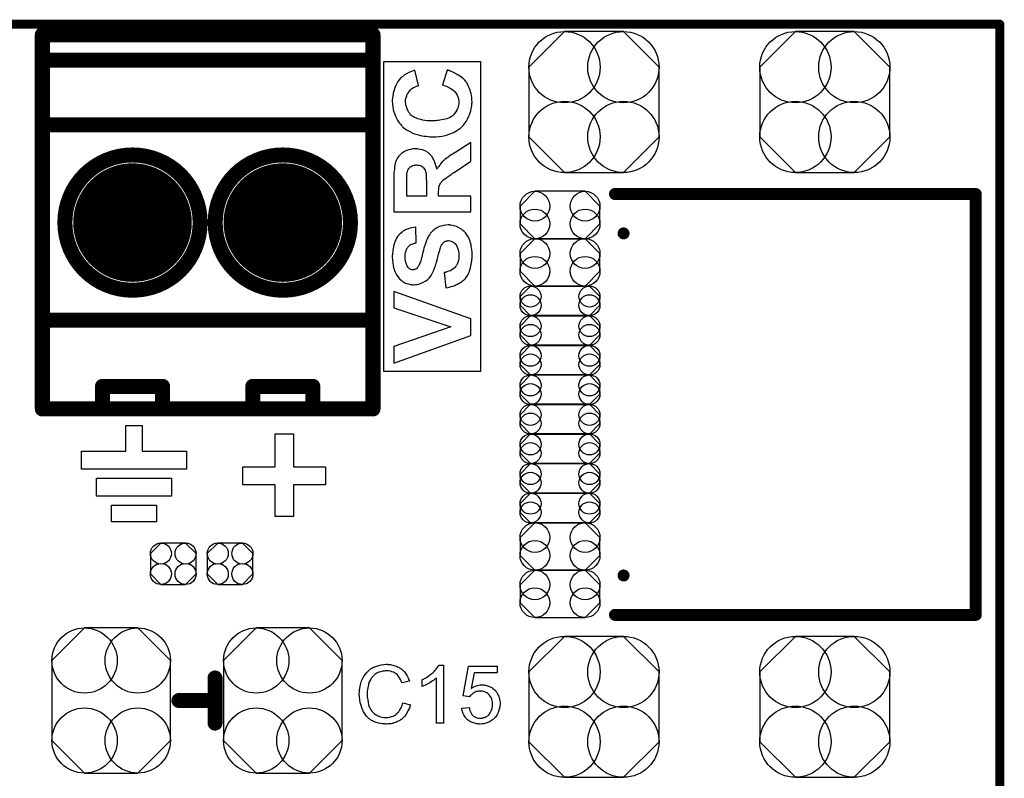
# Model space of a CAD drawing. Extents: x -0.07 to 0.95, y -0.15 to 2.1.
# Tile 18 of 18: x 0.3 to 0.95, y 1.6 to 2.1. Entities that reach past the tile are written whole.
import ezdxf

# ---------------------------------------------------------------- set-up
doc = ezdxf.new("R2010")
doc.units = 0
doc.layers.get('0').update_dxf_attribs({"linetype": 'CONTINUOUS'})
for name, color, linetype in [('gko', 6, 'CONTINUOUS'), ('gto', 2, 'CONTINUOUS'), ('gts', 1, 'CONTINUOUS')]:
    doc.layers.add(name, color=color, linetype=linetype)

# ---------------------------------------------------------------- blocks, each defined once
blk = doc.blocks.new('D60')
at = {"const_width": 0.003}
blk.add_lwpolyline([(-0.0015, 0, 1), (0.0015, 0, 1)], format="xyb", close=True, dxfattribs=at)
blk = doc.blocks.new('D40')
at = {"const_width": 0.005}
blk.add_lwpolyline([(-0.0025, 0, 1), (0.0025, 0, 1)], format="xyb", close=True, dxfattribs=at)
blk = doc.blocks.new('D43')
at = {"const_width": 0.004}
blk.add_lwpolyline([(-0.002, 0, 1), (0.002, 0, 1)], format="xyb", close=True, dxfattribs=at)
blk = doc.blocks.new('D70')
blk.add_lwpolyline([(-0.0152, 0.0068), (-0.0152, -0.0068), (-0.0082, -0.0138), (0.0082, -0.0138), (0.0152, -0.0068), (0.0152, 0.0068), (0.0082, 0.0138), (-0.0082, 0.0138)], close=True)
for centre in [(-0.0082, 0.0068), (0.0082, 0.0068), (-0.0082, -0.0068), (0.0082, -0.0068)]:
    blk.add_circle(centre, 0.007)
blk = doc.blocks.new('D83')
blk.add_lwpolyline([(0.0394, -0.0266), (0.0394, 0.0266), (0.0177, 0.0483), (-0.0177, 0.0483), (-0.0394, 0.0266), (-0.0394, -0.0266), (-0.0177, -0.0483), (0.0177, -0.0483)], close=True)
for centre in [(-0.0177, 0.0266), (0.0177, 0.0266), (-0.0177, -0.0266), (0.0177, -0.0266)]:
    blk.add_circle(centre, 0.0217)
blk = doc.blocks.new('D88')
blk.add_lwpolyline([(-0.0196, -0.0469), (0.0196, -0.0469), (0.0433, -0.0232), (0.0433, 0.0232), (0.0196, 0.0469), (-0.0196, 0.0469), (-0.0433, 0.0232), (-0.0433, -0.0232)], close=True)
for centre in [(-0.0196, 0.0232), (0.0196, 0.0232), (-0.0196, -0.0232), (0.0196, -0.0232)]:
    blk.add_circle(centre, 0.0237)
blk = doc.blocks.new('D89')
blk.add_lwpolyline([(-0.0266, 0.0059), (-0.0266, -0.0059), (-0.0167, -0.0158), (0.0167, -0.0158), (0.0266, -0.0059), (0.0266, 0.0059), (0.0167, 0.0158), (-0.0167, 0.0158)], close=True)
for centre in [(-0.0167, 0.0059), (0.0167, 0.0059), (-0.0167, -0.0059), (0.0167, -0.0059)]:
    blk.add_circle(centre, 0.0099)
blk = doc.blocks.new('D90')
blk.add_lwpolyline([(-0.0266, 0.0029), (-0.0266, -0.0029), (-0.0196, -0.0099), (0.0196, -0.0099), (0.0266, -0.0029), (0.0266, 0.0029), (0.0196, 0.0099), (-0.0196, 0.0099)], close=True)
for centre in [(-0.0196, 0.0029), (0.0196, 0.0029), (-0.0196, -0.0029), (0.0196, -0.0029)]:
    blk.add_circle(centre, 0.007)
blk = doc.blocks.new('D96')
at = {"const_width": 0.03945}
blk.add_lwpolyline([(-0.019725, 0, 1), (0.019725, 0, 1)], format="xyb", close=True, dxfattribs=at)
blk = doc.blocks.new('D99')
at = {"const_width": 0.004}
blk.add_lwpolyline([(-0.002, 0, 1), (0.002, 0, 1)], format="xyb", close=True, dxfattribs=at)

msp = doc.modelspace()

# ---------------------------------------------------------------- linework, layer by layer
at = {"layer": 'gko', "color": 6, "const_width": 0.006}
for points in [[(-0.05, 2.1), (0.95, 2.1)], [(0.95, -0.05), (0.95, 2.1)]]:
    msp.add_lwpolyline(points, dxfattribs=at)
at = {"layer": 'gto', "color": 2}
for points, const_width in [([(0.313, 2.093), (0.533, 2.093)], 0.01), ([(0.313, 1.844), (0.313, 2.093)], 0.01), ([(0.533, 1.844), (0.533, 2.093)], 0.01), ([(0.313, 2.076), (0.533, 2.076)], 0.01), ([(0.313, 2.033), (0.533, 2.033)], 0.01), ([(0.694, 1.987), (0.934, 1.987)], 0.008), ([(0.934, 1.987), (0.934, 1.847)], 0.008), ([(0.328, 1.968), (0.328, 1.968)], 0.01), ([(0.418, 1.968), (0.418, 1.968)], 0.01), ([(0.418, 1.968), (0.418, 1.968)], 0.01), ([(0.428, 1.968), (0.428, 1.968)], 0.01), ([(0.518, 1.968), (0.518, 1.968)], 0.01), ([(0.518, 1.968), (0.518, 1.968)], 0.01), ([(0.313, 1.903), (0.533, 1.903)], 0.01), ([(0.353, 1.859), (0.393, 1.859)], 0.01), ([(0.353, 1.844), (0.353, 1.859)], 0.01), ([(0.393, 1.844), (0.393, 1.859)], 0.01), ([(0.453, 1.859), (0.493, 1.859)], 0.01), ([(0.453, 1.844), (0.453, 1.859)], 0.01), ([(0.493, 1.844), (0.493, 1.859)], 0.01), ([(0.313, 1.844), (0.533, 1.844)], 0.01), ([(0.934, 1.707), (0.934, 1.847)], 0.008), ([(0.694, 1.707), (0.934, 1.707)], 0.008), ([(0.4279, 1.635), (0.4279, 1.665)], 0.01), ([(0.4039, 1.65), (0.4279, 1.65)], 0.01)]:
    msp.add_lwpolyline(points, dxfattribs=dict(at, const_width=const_width))
for points in [[(0.6046, 1.8689), (0.5402, 1.8689), (0.5402, 2.0751), (0.6046, 2.0751), (0.6046, 1.8689)], [(0.5824, 2.0695), (0.5823, 2.0695), (0.5792, 2.0595), (0.5812, 2.0589), (0.5829, 2.0582), (0.5843, 2.0575), (0.5855, 2.0568), (0.5864, 2.0562), (0.587, 2.0557), (0.5873, 2.0553), (0.5875, 2.0552), (0.5884, 2.054), (0.589, 2.0528), (0.5894, 2.0516), (0.5898, 2.0506), (0.5899, 2.0496), (0.59, 2.0488), (0.5901, 2.0485), (0.5901, 2.0483), (0.5901, 2.0482), (0.5901, 2.0481), (0.59, 2.0471), (0.5899, 2.0461), (0.5894, 2.0444), (0.5888, 2.0428), (0.588, 2.0416), (0.5873, 2.0405), (0.5867, 2.0398), (0.5864, 2.0395), (0.5862, 2.0393), (0.5861, 2.0392), (0.586, 2.0391), (0.5852, 2.0385), (0.5842, 2.038), (0.5832, 2.0375), (0.5821, 2.0371), (0.5798, 2.0365), (0.5775, 2.0361), (0.5764, 2.0359), (0.5754, 2.0359), (0.5745, 2.0357), (0.5737, 2.0357), (0.5731, 2.0356), (0.5721, 2.0356), (0.5704, 2.0357), (0.5688, 2.0358), (0.5674, 2.0359), (0.5661, 2.0362), (0.5649, 2.0365), (0.5638, 2.0368), (0.5628, 2.037), (0.562, 2.0374), (0.5612, 2.0377), (0.5606, 2.038), (0.56, 2.0383), (0.5596, 2.0386), (0.5592, 2.0388), (0.559, 2.039), (0.5589, 2.0391), (0.5588, 2.0391), (0.558, 2.0398), (0.5574, 2.0405), (0.5569, 2.0413), (0.5564, 2.0421), (0.5557, 2.0436), (0.5552, 2.0451), (0.5549, 2.0464), (0.5548, 2.047), (0.5547, 2.0474), (0.5546, 2.0478), (0.5546, 2.0481), (0.5546, 2.0483), (0.5546, 2.0484), (0.5547, 2.0498), (0.555, 2.0512), (0.5554, 2.0524), (0.5558, 2.0534), (0.5563, 2.0542), (0.5566, 2.0548), (0.5569, 2.0552), (0.557, 2.0553), (0.5579, 2.0563), (0.5589, 2.0572), (0.56, 2.0578), (0.561, 2.0584), (0.5619, 2.0587), (0.5626, 2.0589), (0.5628, 2.0591), (0.5631, 2.0591), (0.5631, 2.0592), (0.5632, 2.0592), (0.5608, 2.0694), (0.5586, 2.0686), (0.5568, 2.0678), (0.5552, 2.0669), (0.5538, 2.0661), (0.5528, 2.0653), (0.5523, 2.065), (0.552, 2.0647), (0.5518, 2.0645), (0.5515, 2.0643), (0.5514, 2.0642), (0.5514, 2.0641), (0.5504, 2.063), (0.5495, 2.0618), (0.5488, 2.0606), (0.5482, 2.0593), (0.5476, 2.058), (0.5472, 2.0567), (0.5468, 2.0555), (0.5465, 2.0543), (0.5463, 2.0532), (0.5461, 2.0521), (0.546, 2.0513), (0.5459, 2.0504), (0.5458, 2.0498), (0.5458, 2.0493), (0.5458, 2.049), (0.5458, 2.0489), (0.5459, 2.047), (0.5461, 2.045), (0.5465, 2.0433), (0.5469, 2.0416), (0.5475, 2.0402), (0.548, 2.0387), (0.5487, 2.0374), (0.5494, 2.0362), (0.55, 2.0351), (0.5507, 2.0342), (0.5513, 2.0334), (0.5518, 2.0328), (0.5523, 2.0322), (0.5526, 2.0319), (0.5529, 2.0316), (0.5529, 2.0316), (0.5543, 2.0304), (0.5558, 2.0294), (0.5574, 2.0285), (0.559, 2.0278), (0.5607, 2.0271), (0.5623, 2.0266), (0.564, 2.0262), (0.5655, 2.0258), (0.5671, 2.0255), (0.5684, 2.0254), (0.5697, 2.0252), (0.5707, 2.0251), (0.5716, 2.0251), (0.5722, 2.025), (0.5728, 2.025), (0.5751, 2.0251), (0.5771, 2.0253), (0.5791, 2.0256), (0.5809, 2.026), (0.5826, 2.0265), (0.5842, 2.0271), (0.5856, 2.0276), (0.5869, 2.0282), (0.5881, 2.0288), (0.5891, 2.0294), (0.5899, 2.03), (0.5907, 2.0305), (0.5912, 2.0309), (0.5916, 2.0312), (0.5919, 2.0314), (0.5919, 2.0315), (0.5932, 2.0328), (0.5942, 2.0341), (0.5952, 2.0355), (0.5959, 2.0369), (0.5966, 2.0383), (0.5972, 2.0397), (0.5976, 2.041), (0.598, 2.0423), (0.5983, 2.0436), (0.5985, 2.0447), (0.5987, 2.0457), (0.5987, 2.0465), (0.5988, 2.0473), (0.5989, 2.0478), (0.5989, 2.0481), (0.5989, 2.0482), (0.5988, 2.0498), (0.5987, 2.0512), (0.5985, 2.0526), (0.5982, 2.0538), (0.5979, 2.055), (0.5976, 2.0561), (0.5973, 2.0572), (0.5968, 2.0581), (0.5964, 2.0589), (0.5961, 2.0597), (0.5958, 2.0604), (0.5955, 2.0609), (0.5952, 2.0613), (0.595, 2.0616), (0.5949, 2.0618), (0.5948, 2.0618), (0.594, 2.0628), (0.5931, 2.0637), (0.5911, 2.0653), (0.589, 2.0666), (0.587, 2.0677), (0.5861, 2.0681), (0.5852, 2.0685), (0.5844, 2.0688), (0.5837, 2.0691), (0.5831, 2.0693), (0.5827, 2.0695), (0.5824, 2.0695)], [(0.598, 2.0212), (0.588, 2.0149), (0.587, 2.0143), (0.5859, 2.0136), (0.585, 2.013), (0.5842, 2.0124), (0.5835, 2.0119), (0.5828, 2.0114), (0.5816, 2.0106), (0.5808, 2.0099), (0.5802, 2.0094), (0.5798, 2.0091), (0.5797, 2.009), (0.5788, 2.0082), (0.578, 2.0072), (0.5774, 2.0063), (0.5767, 2.0054), (0.5762, 2.0047), (0.5758, 2.0041), (0.5755, 2.0037), (0.5754, 2.0036), (0.5754, 2.0035), (0.5752, 2.0048), (0.5749, 2.0059), (0.5746, 2.0069), (0.5742, 2.008), (0.5739, 2.0089), (0.5735, 2.0097), (0.5731, 2.0105), (0.5727, 2.0111), (0.5723, 2.0117), (0.572, 2.0123), (0.5716, 2.0127), (0.5713, 2.013), (0.5711, 2.0133), (0.5708, 2.0135), (0.5708, 2.0136), (0.5707, 2.0137), (0.57, 2.0143), (0.5692, 2.0148), (0.5676, 2.0157), (0.566, 2.0163), (0.5645, 2.0166), (0.5631, 2.0169), (0.5626, 2.017), (0.5621, 2.017), (0.5617, 2.0171), (0.5611, 2.0171), (0.5595, 2.017), (0.558, 2.0167), (0.5566, 2.0163), (0.5555, 2.016), (0.5545, 2.0155), (0.5537, 2.0151), (0.5535, 2.015), (0.5533, 2.0148), (0.5532, 2.0148), (0.5532, 2.0148), (0.5519, 2.0139), (0.5509, 2.0129), (0.55, 2.012), (0.5493, 2.011), (0.5489, 2.0101), (0.5485, 2.0094), (0.5483, 2.009), (0.5482, 2.0089), (0.5482, 2.0089), (0.548, 2.0081), (0.5478, 2.0073), (0.5474, 2.0054), (0.5472, 2.0034), (0.5469, 2.0015), (0.5469, 2.0006), (0.5469, 1.9998), (0.5469, 1.9989), (0.5468, 1.9983), (0.5468, 1.9978), (0.5468, 1.9973), (0.5468, 1.997), (0.5468, 1.9969), (0.5468, 1.9752), (0.598, 1.9752), (0.598, 1.9855), (0.5766, 1.9855), (0.5766, 1.9876), (0.5766, 1.9889), (0.5767, 1.9899), (0.5768, 1.9908), (0.5769, 1.9915), (0.577, 1.9921), (0.5771, 1.9925), (0.5772, 1.9927), (0.5772, 1.9928), (0.5775, 1.9934), (0.5778, 1.994), (0.5782, 1.9945), (0.5785, 1.995), (0.5788, 1.9954), (0.5791, 1.9957), (0.5793, 1.9958), (0.5794, 1.9959), (0.5797, 1.9962), (0.5801, 1.9966), (0.5812, 1.9974), (0.5824, 1.9983), (0.5837, 1.9992), (0.5849, 2), (0.5855, 2.0004), (0.5859, 2.0007), (0.5863, 2.001), (0.5866, 2.0012), (0.5868, 2.0013), (0.5869, 2.0014), (0.598, 2.0088), (0.598, 2.0212)], [(0.5627, 2.0063), (0.5634, 2.0063), (0.5641, 2.006), (0.5647, 2.0059), (0.5651, 2.0057), (0.5654, 2.0054), (0.5657, 2.0054), (0.5657, 2.0053), (0.5663, 2.0049), (0.5667, 2.0044), (0.5674, 2.0034), (0.5676, 2.0031), (0.5677, 2.0027), (0.5679, 2.0025), (0.5679, 2.0024), (0.568, 2.002), (0.5681, 2.0015), (0.5682, 2.0009), (0.5683, 2.0002), (0.5683, 1.9986), (0.5684, 1.9971), (0.5685, 1.9956), (0.5685, 1.9949), (0.5685, 1.9943), (0.5685, 1.9938), (0.5685, 1.9935), (0.5685, 1.9932), (0.5685, 1.9932), (0.5685, 1.9855), (0.5555, 1.9855), (0.5555, 1.9935), (0.5555, 1.9946), (0.5555, 1.9957), (0.5555, 1.9966), (0.5555, 1.9974), (0.5555, 1.998), (0.5555, 1.9987), (0.5555, 1.9992), (0.5555, 1.9997), (0.5556, 2.0003), (0.5556, 2.0008), (0.5557, 2.001), (0.5557, 2.0011), (0.5559, 2.002), (0.5562, 2.0028), (0.5565, 2.0034), (0.5569, 2.004), (0.5572, 2.0044), (0.5574, 2.0048), (0.5577, 2.0049), (0.5577, 2.005), (0.5583, 2.0054), (0.5591, 2.0058), (0.5597, 2.006), (0.5604, 2.0063), (0.561, 2.0063), (0.5614, 2.0064), (0.5619, 2.0064), (0.5627, 2.0063)], [(0.5839, 1.9664), (0.5831, 1.9664), (0.5814, 1.9663), (0.5798, 1.9661), (0.5784, 1.9657), (0.5772, 1.9653), (0.5762, 1.965), (0.5756, 1.9646), (0.5751, 1.9644), (0.575, 1.9643), (0.5738, 1.9635), (0.5728, 1.9625), (0.5719, 1.9616), (0.5711, 1.9607), (0.5705, 1.9599), (0.5701, 1.9592), (0.5698, 1.9588), (0.5697, 1.9587), (0.5697, 1.9586), (0.5694, 1.9579), (0.569, 1.9571), (0.5683, 1.9554), (0.5677, 1.9535), (0.5671, 1.9517), (0.5669, 1.9509), (0.5667, 1.9501), (0.5665, 1.9494), (0.5663, 1.9488), (0.5662, 1.9482), (0.5661, 1.9479), (0.566, 1.9476), (0.566, 1.9475), (0.5657, 1.9462), (0.5654, 1.945), (0.5651, 1.9439), (0.5648, 1.9428), (0.5645, 1.942), (0.5642, 1.9412), (0.5639, 1.9405), (0.5637, 1.94), (0.5634, 1.9394), (0.5632, 1.9391), (0.5631, 1.9387), (0.5629, 1.9385), (0.5627, 1.9381), (0.5626, 1.938), (0.5621, 1.9375), (0.5616, 1.9371), (0.5611, 1.9369), (0.5606, 1.9368), (0.5602, 1.9366), (0.5598, 1.9366), (0.5595, 1.9366), (0.5588, 1.9366), (0.5582, 1.9368), (0.5576, 1.9371), (0.5572, 1.9374), (0.5568, 1.9377), (0.5566, 1.938), (0.5564, 1.9381), (0.5563, 1.9382), (0.5557, 1.9392), (0.5552, 1.9403), (0.5549, 1.9415), (0.5546, 1.9426), (0.5545, 1.9436), (0.5544, 1.9444), (0.5544, 1.9447), (0.5544, 1.9449), (0.5544, 1.9451), (0.5544, 1.9451), (0.5545, 1.9467), (0.5547, 1.948), (0.555, 1.9491), (0.5553, 1.95), (0.5556, 1.9508), (0.5559, 1.9513), (0.5561, 1.9516), (0.5562, 1.9517), (0.5569, 1.9524), (0.5578, 1.9531), (0.5587, 1.9536), (0.5597, 1.9539), (0.5605, 1.9542), (0.5611, 1.9544), (0.5617, 1.9545), (0.5618, 1.9545), (0.5614, 1.9649), (0.5601, 1.9648), (0.5589, 1.9646), (0.5577, 1.9643), (0.5567, 1.9639), (0.5557, 1.9636), (0.5547, 1.9631), (0.5539, 1.9627), (0.5531, 1.9622), (0.5524, 1.9617), (0.5518, 1.9613), (0.5513, 1.9608), (0.5509, 1.9605), (0.5506, 1.9602), (0.5503, 1.9599), (0.5502, 1.9598), (0.5501, 1.9597), (0.5494, 1.9588), (0.5487, 1.9577), (0.5481, 1.9566), (0.5476, 1.9554), (0.5472, 1.9542), (0.5469, 1.9531), (0.5463, 1.9507), (0.5462, 1.9496), (0.5461, 1.9486), (0.546, 1.9477), (0.5459, 1.9468), (0.5458, 1.9462), (0.5458, 1.9457), (0.5458, 1.9454), (0.5458, 1.9453), (0.5459, 1.9431), (0.5461, 1.9412), (0.5464, 1.9395), (0.5467, 1.938), (0.5469, 1.9374), (0.5471, 1.9368), (0.5472, 1.9363), (0.5474, 1.9359), (0.5475, 1.9356), (0.5476, 1.9354), (0.5477, 1.9352), (0.5477, 1.9351), (0.5484, 1.9337), (0.5492, 1.9324), (0.5501, 1.9313), (0.5509, 1.9304), (0.5517, 1.9297), (0.5523, 1.9292), (0.5527, 1.9289), (0.5528, 1.9288), (0.5529, 1.9288), (0.5541, 1.928), (0.5555, 1.9275), (0.5567, 1.9272), (0.5578, 1.9269), (0.5588, 1.9268), (0.5595, 1.9266), (0.5602, 1.9266), (0.5613, 1.9267), (0.5624, 1.9269), (0.5634, 1.9271), (0.5643, 1.9274), (0.5661, 1.9281), (0.5677, 1.929), (0.5683, 1.9294), (0.5688, 1.9298), (0.5694, 1.9302), (0.5698, 1.9306), (0.5701, 1.9309), (0.5703, 1.9311), (0.5705, 1.9312), (0.5705, 1.9313), (0.5711, 1.932), (0.5716, 1.9328), (0.5721, 1.9336), (0.5725, 1.9346), (0.5734, 1.9364), (0.5742, 1.9383), (0.5745, 1.9393), (0.5748, 1.9401), (0.575, 1.9409), (0.5752, 1.9416), (0.5754, 1.9421), (0.5755, 1.9425), (0.5756, 1.9428), (0.5756, 1.9429), (0.5759, 1.9441), (0.5762, 1.9451), (0.5764, 1.9461), (0.5766, 1.947), (0.5768, 1.9477), (0.577, 1.9484), (0.5772, 1.949), (0.5774, 1.9495), (0.5774, 1.9499), (0.5776, 1.9503), (0.5777, 1.9508), (0.5779, 1.9511), (0.5779, 1.9512), (0.5782, 1.9522), (0.5786, 1.9529), (0.579, 1.9536), (0.5794, 1.9541), (0.5796, 1.9545), (0.5799, 1.9547), (0.58, 1.9548), (0.5801, 1.9549), (0.5806, 1.9553), (0.5811, 1.9556), (0.5816, 1.9557), (0.5821, 1.9559), (0.5825, 1.9559), (0.5829, 1.956), (0.5832, 1.956), (0.5842, 1.9559), (0.5851, 1.9556), (0.586, 1.9552), (0.5868, 1.9548), (0.5873, 1.9542), (0.5878, 1.9539), (0.5881, 1.9536), (0.5882, 1.9534), (0.5888, 1.9524), (0.5893, 1.9512), (0.5897, 1.9499), (0.5899, 1.9488), (0.5901, 1.9477), (0.5902, 1.9468), (0.5902, 1.9464), (0.5902, 1.9462), (0.5902, 1.946), (0.5902, 1.946), (0.5902, 1.9442), (0.5899, 1.9428), (0.5895, 1.9415), (0.589, 1.9404), (0.5886, 1.9395), (0.5882, 1.9389), (0.5879, 1.9386), (0.5879, 1.9384), (0.5868, 1.9374), (0.5857, 1.9367), (0.5845, 1.936), (0.5832, 1.9356), (0.5821, 1.9352), (0.5812, 1.9349), (0.5809, 1.9349), (0.5806, 1.9349), (0.5805, 1.9348), (0.5804, 1.9348), (0.5814, 1.9247), (0.5829, 1.9249), (0.5844, 1.9252), (0.5858, 1.9257), (0.587, 1.926), (0.5882, 1.9266), (0.5893, 1.9271), (0.5903, 1.9276), (0.5912, 1.9281), (0.5919, 1.9286), (0.5926, 1.9292), (0.5932, 1.9296), (0.5937, 1.93), (0.5941, 1.9303), (0.5943, 1.9306), (0.5944, 1.9308), (0.5945, 1.9309), (0.5953, 1.9319), (0.596, 1.933), (0.5966, 1.9342), (0.5971, 1.9354), (0.5975, 1.9366), (0.5979, 1.9379), (0.5984, 1.9403), (0.5986, 1.9414), (0.5987, 1.9425), (0.5988, 1.9434), (0.5989, 1.9442), (0.599, 1.9448), (0.599, 1.9454), (0.599, 1.9457), (0.599, 1.9458), (0.5989, 1.9482), (0.5987, 1.9503), (0.5984, 1.9522), (0.5982, 1.9531), (0.598, 1.9539), (0.5979, 1.9545), (0.5977, 1.9551), (0.5976, 1.9556), (0.5974, 1.9561), (0.5973, 1.9565), (0.5972, 1.9567), (0.5971, 1.9568), (0.5971, 1.9569), (0.5963, 1.9585), (0.5954, 1.9599), (0.5945, 1.9611), (0.5936, 1.9621), (0.5927, 1.9628), (0.592, 1.9634), (0.5916, 1.9637), (0.5915, 1.9639), (0.5914, 1.9639), (0.5899, 1.9647), (0.5885, 1.9653), (0.5871, 1.9658), (0.5858, 1.9661), (0.5848, 1.9662), (0.5842, 1.9663), (0.5839, 1.9664)], [(0.5468, 1.9222), (0.5468, 1.9112), (0.5847, 1.8987), (0.5468, 1.8856), (0.5468, 1.8745), (0.598, 1.8928), (0.598, 1.904), (0.5468, 1.9222)], [(0.3795, 1.816), (0.409, 1.816), (0.409, 1.804), (0.339, 1.804), (0.339, 1.816), (0.3685, 1.816), (0.3685, 1.833), (0.3795, 1.833), (0.3795, 1.816)], [(0.48, 1.8055), (0.5015, 1.8055), (0.5015, 1.7935), (0.48, 1.7935), (0.48, 1.7725), (0.468, 1.7725), (0.468, 1.7935), (0.4465, 1.7935), (0.4465, 1.8055), (0.468, 1.8055), (0.468, 1.8275), (0.48, 1.8275), (0.48, 1.8055)], [(0.399, 1.786), (0.349, 1.786), (0.349, 1.798), (0.399, 1.798), (0.399, 1.786)], [(0.389, 1.769), (0.359, 1.769), (0.359, 1.78), (0.389, 1.78), (0.389, 1.769)], [(0.5429, 1.674), (0.5434, 1.674), (0.5441, 1.6739), (0.5447, 1.6739), (0.5454, 1.6737), (0.5469, 1.6734), (0.5486, 1.6729), (0.5494, 1.6725), (0.5502, 1.6721), (0.5509, 1.6716), (0.5517, 1.6711), (0.5518, 1.6711), (0.5519, 1.671), (0.5521, 1.6709), (0.5524, 1.6706), (0.5527, 1.6703), (0.5531, 1.6699), (0.5534, 1.6695), (0.5539, 1.669), (0.5543, 1.6685), (0.5548, 1.6678), (0.5553, 1.6671), (0.5557, 1.6664), (0.5561, 1.6656), (0.5565, 1.6647), (0.5569, 1.6639), (0.5572, 1.6629), (0.5522, 1.6617), (0.5522, 1.6618), (0.5522, 1.6619), (0.5521, 1.6621), (0.5519, 1.6624), (0.5518, 1.6627), (0.5517, 1.6631), (0.5512, 1.664), (0.5507, 1.665), (0.55, 1.666), (0.5492, 1.667), (0.5483, 1.6678), (0.5482, 1.6679), (0.5478, 1.6681), (0.5473, 1.6684), (0.5466, 1.6688), (0.5456, 1.6691), (0.5446, 1.6695), (0.5433, 1.6697), (0.5419, 1.6697), (0.5415, 1.6697), (0.5412, 1.6697), (0.5408, 1.6697), (0.5403, 1.6696), (0.5393, 1.6695), (0.5381, 1.6692), (0.5369, 1.6689), (0.5356, 1.6683), (0.5345, 1.6676), (0.5344, 1.6676), (0.5343, 1.6675), (0.534, 1.6672), (0.5335, 1.6667), (0.5328, 1.6661), (0.5321, 1.6652), (0.5315, 1.6643), (0.5309, 1.6631), (0.5303, 1.6619), (0.5303, 1.6618), (0.5302, 1.6617), (0.5302, 1.6615), (0.5301, 1.6613), (0.53, 1.6609), (0.5299, 1.6605), (0.5297, 1.6596), (0.5295, 1.6585), (0.5293, 1.6573), (0.5292, 1.6559), (0.5291, 1.6545), (0.5291, 1.6544), (0.5291, 1.6543), (0.5291, 1.654), (0.5291, 1.6536), (0.5292, 1.6533), (0.5292, 1.6528), (0.5292, 1.6522), (0.5293, 1.6516), (0.5295, 1.6503), (0.5297, 1.6488), (0.5301, 1.6474), (0.5305, 1.6459), (0.5305, 1.6459), (0.5306, 1.6458), (0.5307, 1.6456), (0.5308, 1.6453), (0.5311, 1.6447), (0.5316, 1.6439), (0.5322, 1.643), (0.533, 1.642), (0.5339, 1.6412), (0.535, 1.6404), (0.535, 1.6404), (0.5351, 1.6404), (0.5353, 1.6403), (0.5355, 1.6402), (0.5358, 1.6401), (0.5361, 1.6399), (0.5369, 1.6396), (0.5379, 1.6392), (0.539, 1.6389), (0.5402, 1.6387), (0.5415, 1.6387), (0.5419, 1.6387), (0.5422, 1.6387), (0.5426, 1.6387), (0.543, 1.6388), (0.544, 1.639), (0.5452, 1.6393), (0.5463, 1.6397), (0.5476, 1.6403), (0.5482, 1.6407), (0.5487, 1.6411), (0.5488, 1.6412), (0.5488, 1.6412), (0.549, 1.6414), (0.5492, 1.6415), (0.5494, 1.6418), (0.5497, 1.6422), (0.5501, 1.6425), (0.5503, 1.6429), (0.5507, 1.6434), (0.5511, 1.644), (0.5514, 1.6445), (0.5517, 1.6452), (0.552, 1.6459), (0.5523, 1.6467), (0.5526, 1.6475), (0.5528, 1.6484), (0.5579, 1.6472), (0.5579, 1.6471), (0.5578, 1.6469), (0.5577, 1.6465), (0.5575, 1.6461), (0.5574, 1.6456), (0.5572, 1.645), (0.5569, 1.6443), (0.5565, 1.6436), (0.5558, 1.642), (0.5548, 1.6405), (0.5542, 1.6397), (0.5536, 1.6389), (0.5529, 1.6383), (0.5521, 1.6376), (0.5521, 1.6376), (0.5519, 1.6374), (0.5517, 1.6373), (0.5514, 1.6371), (0.5509, 1.6368), (0.5505, 1.6366), (0.5499, 1.6363), (0.5493, 1.636), (0.5486, 1.6357), (0.5478, 1.6354), (0.5469, 1.6351), (0.5461, 1.6348), (0.5451, 1.6346), (0.5441, 1.6345), (0.5431, 1.6344), (0.542, 1.6343), (0.5413, 1.6343), (0.5409, 1.6344), (0.5404, 1.6344), (0.5398, 1.6344), (0.5391, 1.6346), (0.5383, 1.6347), (0.5367, 1.6349), (0.5351, 1.6354), (0.5334, 1.636), (0.5326, 1.6364), (0.5318, 1.6368), (0.5318, 1.6369), (0.5317, 1.6369), (0.5315, 1.6371), (0.5312, 1.6373), (0.5309, 1.6376), (0.5305, 1.6379), (0.5301, 1.6383), (0.5296, 1.6387), (0.5292, 1.6392), (0.5287, 1.6397), (0.5277, 1.641), (0.5267, 1.6425), (0.5259, 1.6442), (0.5259, 1.6442), (0.5258, 1.6444), (0.5257, 1.6447), (0.5256, 1.645), (0.5255, 1.6454), (0.5253, 1.646), (0.5251, 1.6466), (0.5249, 1.6473), (0.5247, 1.648), (0.5245, 1.6488), (0.5242, 1.6505), (0.524, 1.6525), (0.5239, 1.6545), (0.5239, 1.6545), (0.5239, 1.6548), (0.5239, 1.6551), (0.524, 1.6555), (0.524, 1.656), (0.524, 1.6566), (0.5241, 1.6573), (0.5242, 1.658), (0.5245, 1.6596), (0.5249, 1.6614), (0.5254, 1.6632), (0.5262, 1.6649), (0.5262, 1.665), (0.5263, 1.6651), (0.5264, 1.6654), (0.5266, 1.6656), (0.5269, 1.666), (0.5271, 1.6665), (0.5279, 1.6675), (0.5288, 1.6686), (0.5299, 1.6697), (0.5312, 1.6708), (0.5327, 1.6717), (0.5327, 1.6718), (0.5329, 1.6719), (0.5331, 1.672), (0.5334, 1.6721), (0.5338, 1.6723), (0.5343, 1.6725), (0.5348, 1.6727), (0.5355, 1.6729), (0.5361, 1.6731), (0.5368, 1.6734), (0.5384, 1.6737), (0.5402, 1.674), (0.542, 1.6741), (0.5426, 1.6741), (0.5429, 1.674)], [(0.58, 1.635), (0.5753, 1.635), (0.5753, 1.665), (0.5752, 1.665), (0.5749, 1.6647), (0.5746, 1.6644), (0.574, 1.664), (0.5734, 1.6635), (0.5726, 1.663), (0.5718, 1.6624), (0.5708, 1.6618), (0.5707, 1.6618), (0.5706, 1.6617), (0.5703, 1.6615), (0.5698, 1.6612), (0.5691, 1.6609), (0.5683, 1.6605), (0.5675, 1.6601), (0.5666, 1.6597), (0.5658, 1.6594), (0.5658, 1.6639), (0.5659, 1.6639), (0.566, 1.664), (0.5662, 1.6641), (0.5665, 1.6642), (0.5668, 1.6644), (0.5672, 1.6646), (0.5681, 1.6652), (0.5693, 1.6658), (0.5704, 1.6666), (0.5715, 1.6675), (0.5727, 1.6684), (0.5728, 1.6685), (0.5728, 1.6685), (0.573, 1.6687), (0.5732, 1.6689), (0.5737, 1.6694), (0.5744, 1.6701), (0.575, 1.6709), (0.5757, 1.6717), (0.5764, 1.6726), (0.5769, 1.6736), (0.58, 1.6736), (0.58, 1.635)], [(0.6157, 1.6684), (0.6003, 1.6684), (0.5983, 1.658), (0.5983, 1.6581), (0.5985, 1.6581), (0.5986, 1.6583), (0.5989, 1.6584), (0.5992, 1.6586), (0.5996, 1.6588), (0.6005, 1.6593), (0.6016, 1.6597), (0.6028, 1.6601), (0.6042, 1.6604), (0.6048, 1.6605), (0.6061, 1.6605), (0.6064, 1.6604), (0.6068, 1.6604), (0.6073, 1.6603), (0.6079, 1.6602), (0.6085, 1.66), (0.6098, 1.6596), (0.6105, 1.6594), (0.6113, 1.659), (0.612, 1.6586), (0.6127, 1.6581), (0.6134, 1.6576), (0.614, 1.657), (0.6141, 1.6569), (0.6142, 1.6568), (0.6144, 1.6566), (0.6146, 1.6564), (0.6149, 1.656), (0.6152, 1.6556), (0.6155, 1.6551), (0.6158, 1.6545), (0.6161, 1.6539), (0.6164, 1.6533), (0.6167, 1.6525), (0.617, 1.6517), (0.6172, 1.6509), (0.6174, 1.6499), (0.6175, 1.649), (0.6175, 1.648), (0.6175, 1.6479), (0.6175, 1.6478), (0.6175, 1.6475), (0.6175, 1.6471), (0.6174, 1.6467), (0.6174, 1.6462), (0.6173, 1.6455), (0.6172, 1.6449), (0.6168, 1.6435), (0.6163, 1.642), (0.6159, 1.6412), (0.6155, 1.6405), (0.615, 1.6397), (0.6145, 1.639), (0.6144, 1.6389), (0.6143, 1.6388), (0.6141, 1.6386), (0.6138, 1.6383), (0.6134, 1.6379), (0.613, 1.6375), (0.6124, 1.6371), (0.6118, 1.6367), (0.6112, 1.6362), (0.6104, 1.6358), (0.6095, 1.6354), (0.6087, 1.6351), (0.6077, 1.6348), (0.6067, 1.6346), (0.6056, 1.6344), (0.6044, 1.6343), (0.6039, 1.6343), (0.6035, 1.6344), (0.6031, 1.6344), (0.6026, 1.6345), (0.6019, 1.6346), (0.6013, 1.6347), (0.5999, 1.6351), (0.5986, 1.6356), (0.5978, 1.6359), (0.5971, 1.6363), (0.5965, 1.6367), (0.5958, 1.6372), (0.5957, 1.6373), (0.5956, 1.6373), (0.5955, 1.6376), (0.5953, 1.6378), (0.595, 1.6381), (0.5947, 1.6384), (0.5944, 1.6388), (0.5941, 1.6393), (0.5938, 1.6398), (0.5935, 1.6404), (0.5928, 1.6418), (0.5923, 1.6433), (0.5922, 1.6442), (0.5921, 1.645), (0.597, 1.6454), (0.597, 1.6454), (0.597, 1.6453), (0.5971, 1.6451), (0.5971, 1.6448), (0.5973, 1.6442), (0.5975, 1.6434), (0.5978, 1.6425), (0.5983, 1.6416), (0.5988, 1.6408), (0.5995, 1.64), (0.5996, 1.6399), (0.5998, 1.6397), (0.6003, 1.6394), (0.6009, 1.6391), (0.6016, 1.6388), (0.6024, 1.6385), (0.6033, 1.6383), (0.6044, 1.6382), (0.6047, 1.6382), (0.6049, 1.6383), (0.6056, 1.6383), (0.6064, 1.6386), (0.6073, 1.6388), (0.6083, 1.6393), (0.6093, 1.6399), (0.6097, 1.6403), (0.6102, 1.6408), (0.6102, 1.6408), (0.6103, 1.6409), (0.6104, 1.641), (0.6105, 1.6412), (0.6109, 1.6418), (0.6114, 1.6426), (0.6118, 1.6435), (0.6122, 1.6447), (0.6124, 1.6461), (0.6125, 1.6468), (0.6125, 1.6476), (0.6125, 1.6477), (0.6125, 1.6478), (0.6125, 1.648), (0.6125, 1.6483), (0.6125, 1.6486), (0.6124, 1.649), (0.6123, 1.6499), (0.612, 1.6509), (0.6116, 1.652), (0.611, 1.653), (0.6103, 1.6539), (0.6103, 1.654), (0.6102, 1.654), (0.6099, 1.6543), (0.6094, 1.6547), (0.6087, 1.6551), (0.6078, 1.6555), (0.6068, 1.6559), (0.6057, 1.6562), (0.605, 1.6563), (0.6039, 1.6563), (0.6035, 1.6563), (0.6029, 1.6562), (0.6023, 1.656), (0.6016, 1.6559), (0.6009, 1.6556), (0.6002, 1.6553), (0.6001, 1.6552), (0.5999, 1.6551), (0.5996, 1.6548), (0.5991, 1.6545), (0.5987, 1.6541), (0.5982, 1.6536), (0.5977, 1.6531), (0.5973, 1.6525), (0.5929, 1.6531), (0.5966, 1.6729), (0.6157, 1.6729), (0.6157, 1.6684)]]:
    msp.add_lwpolyline(points, dxfattribs=at)
at = {"layer": 'gto', "color": 2, "const_width": 0.01}
for points in [[(0.418, 1.968, 1), (0.328, 1.968)], [(0.518, 1.968, 1), (0.428, 1.968)], [(0.328, 1.968, 1), (0.418, 1.968)], [(0.428, 1.968, 1), (0.518, 1.968)]]:
    msp.add_lwpolyline(points, format="xyb", dxfattribs=at)

# ---------------------------------------------------------------- block references
at = {"layer": 'gko'}
msp.add_blockref('D60', (0.95, 2.1), dxfattribs=at)
msp.add_blockref('D60', (0.95, 2.1), dxfattribs=at)
at = {"layer": 'gto'}
for name, p in [('D40', (0.313, 2.093)), ('D40', (0.313, 2.093)), ('D40', (0.533, 2.093)), ('D40', (0.533, 2.093)), ('D40', (0.313, 2.076)), ('D40', (0.533, 2.076)), ('D40', (0.313, 2.033)), ('D40', (0.533, 2.033)), ('D43', (0.694, 1.987)), ('D43', (0.934, 1.987)), ('D43', (0.934, 1.987)), ('D40', (0.328, 1.968)), ('D40', (0.328, 1.968)), ('D40', (0.418, 1.968)), ('D40', (0.418, 1.968)), ('D40', (0.418, 1.968)), ('D40', (0.418, 1.968)), ('D40', (0.428, 1.968)), ('D40', (0.428, 1.968)), ('D40', (0.518, 1.968)), ('D40', (0.518, 1.968)), ('D40', (0.518, 1.968)), ('D40', (0.518, 1.968)), ('D40', (0.313, 1.903)), ('D40', (0.533, 1.903)), ('D40', (0.353, 1.859)), ('D40', (0.353, 1.859)), ('D40', (0.393, 1.859)), ('D40', (0.393, 1.859)), ('D40', (0.453, 1.859)), ('D40', (0.453, 1.859)), ('D40', (0.493, 1.859)), ('D40', (0.493, 1.859)), ('D40', (0.313, 1.844)), ('D40', (0.313, 1.844)), ('D40', (0.353, 1.844)), ('D40', (0.393, 1.844)), ('D40', (0.453, 1.844)), ('D40', (0.493, 1.844)), ('D40', (0.533, 1.844)), ('D43', (0.934, 1.847)), ('D43', (0.934, 1.847)), ('D43', (0.694, 1.707)), ('D43', (0.934, 1.707)), ('D43', (0.934, 1.707)), ('D40', (0.4279, 1.665)), ('D40', (0.4039, 1.65)), ('D40', (0.4279, 1.65)), ('D40', (0.4279, 1.635))]:
    msp.add_blockref(name, p, dxfattribs=at)
at = {"layer": 'gts'}
for name, p in [('D88', (0.68, 2.0482)), ('D88', (0.8336, 2.0482)), ('D96', (0.373, 1.968)), ('D96', (0.473, 1.968)), ('D89', (0.6574, 1.973)), ('D99', (0.6997, 1.9608)), ('D89', (0.6574, 1.9415)), ('D90', (0.6574, 1.9159)), ('D90', (0.6574, 1.8962)), ('D90', (0.6574, 1.8765)), ('D90', (0.6574, 1.8568)), ('D90', (0.6574, 1.8372)), ('D90', (0.6574, 1.8175)), ('D90', (0.6574, 1.7978)), ('D90', (0.6574, 1.7781)), ('D89', (0.6574, 1.7525)), ('D70', (0.4001, 1.741)), ('D70', (0.4379, 1.741)), ('D89', (0.6574, 1.721)), ('D99', (0.6997, 1.7332)), ('D83', (0.3588, 1.65)), ('D83', (0.473, 1.65)), ('D88', (0.68, 1.6458)), ('D88', (0.8336, 1.6458))]:
    msp.add_blockref(name, p, dxfattribs=at)

doc.saveas('drawing.dxf')
